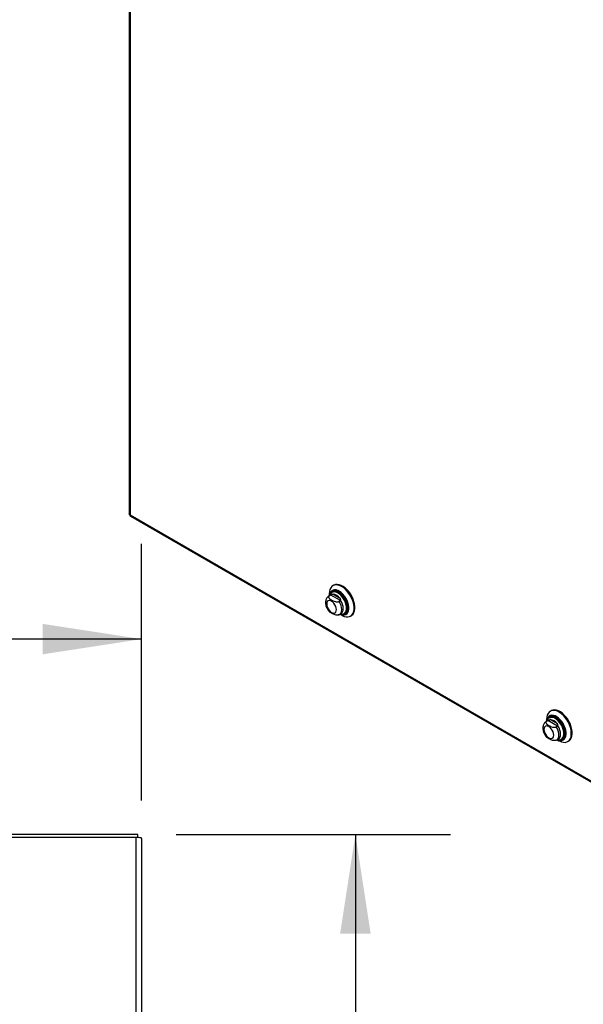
# Model space of a CAD drawing. Header units: inches. Extents: x 0.2 to 10.8, y 0.2 to 8.2.
# Tile 144 of 146: x 9.3 to 10, y 5.7 to 7. Entities that reach past the tile are written whole.
import ezdxf

# ---------------------------------------------------------------- set-up
doc = ezdxf.new("R2010")
doc.units = ezdxf.units.IN
doc.header["$MEASUREMENT"] = 0
doc.layers.add('DIMENSIONS', color=140, linetype='Continuous')
doc.styles.add('SLDTEXTSTYLE0', font='TXT', dxfattribs={"width": 0.7})
doc.dimstyles.new('SLDDIMSTYLE0', dxfattribs={"dimtxt": 0.084961, "dimasz": 0.13, "dimexe": 0, "dimexo": 0.0625, "dimgap": 0.02124, "dimtad": 0, "dimtih": 1, "dimtoh": 1, "dimlfac": 15, "dimrnd": 1e-09, "dimzin": 12, "dimdsep": 46, "dimtxsty": 'SLDTEXTSTYLE0', "dimsah": 1, "dimcen": 0.09, "dimadec": 0, "dimazin": 3, "dimtfac": 1, "dimtofl": 0, "dimtmove": 0, "dimatfit": 3, "dimfxl": 0, "dimfrac": 2, "dimtolj": 1, "dimtzin": 12, "dimarcsym": 0})
doc.dimstyles.new('SLDDIMSTYLE2', dxfattribs={"dimtxt": 0.084961, "dimasz": 0.13, "dimexe": 0, "dimexo": 0.0625, "dimgap": 0.02124, "dimtad": 0, "dimtih": 1, "dimtoh": 1, "dimlfac": 15, "dimrnd": 1e-09, "dimzin": 4, "dimdsep": 46, "dimtxsty": 'SLDTEXTSTYLE0', "dimsah": 1, "dimcen": 0.09, "dimadec": 0, "dimazin": 1, "dimtfac": 1, "dimtofl": 0, "dimtmove": 0, "dimatfit": 3, "dimfxl": 0, "dimfrac": 2, "dimtolj": 1, "dimtzin": 12, "dimarcsym": 0})

# ---------------------------------------------------------------- blocks, each defined once
blk = doc.blocks.new('_D_18')
at = {"layer": 'DIMENSIONS'}
for p, q in [((7.453, 5.9352), (7.453, 6.2708)), ((9.453, 5.9341), (9.453, 6.2708)), ((7.453, 6.1458), (8.1586, 6.1458)), ((8.2737, 6.1458), (8.2452, 6.1458)), ((8.2452, 6.1458), (8.2452, 6.0108)), ((8.5968, 6.1458), (8.6254, 6.1458)), ((8.6254, 6.1458), (8.6254, 6.0108)), ((9.453, 6.1458), (8.712, 6.1458)), ((8.2452, 6.0108), (8.2737, 6.0108)), ((8.6254, 6.0108), (8.5968, 6.0108))]:
    blk.add_line(p, q, dxfattribs=at)
for points in [[(7.453, 6.1458), (7.583, 6.1258), (7.583, 6.1658)], [(9.453, 6.1458), (9.323, 6.1658), (9.323, 6.1258)]]:
    blk.add_solid(points, dxfattribs=at)
at = {"layer": 'DIMENSIONS', "char_height": 0.08333, "attachment_point": 1, "style": 'SLDTEXTSTYLE0'}
for s, insert in [('30.00', (8.2737, 6.2723)), ('762.0', (8.2737, 6.1182))]:
    blk.add_mtext(s, dxfattribs=dict(at, insert=insert))
blk = doc.blocks.new('_D_19')
at = {"layer": 'DIMENSIONS'}
for p, q in [((9.4982, 5.8896), (9.8585, 5.8896)), ((9.7335, 5.8896), (9.7335, 4.6649)), ((9.5366, 4.5109), (9.5081, 4.5109)), ((9.5081, 4.5109), (9.5081, 4.3758)), ((9.9305, 4.5109), (9.959, 4.5109)), ((9.959, 4.5109), (9.959, 4.3758)), ((9.5081, 4.3758), (9.5366, 4.3758)), ((9.959, 4.3758), (9.9305, 4.3758)), ((9.7335, 3.1634), (9.7335, 4.3568)), ((9.4982, 3.1634), (9.8585, 3.1634))]:
    blk.add_line(p, q, dxfattribs=at)
for points in [[(9.7335, 5.8896), (9.7135, 5.7596), (9.7535, 5.7596)], [(9.7335, 3.1634), (9.7535, 3.2934), (9.7135, 3.2934)]]:
    blk.add_solid(points, dxfattribs=at)
at = {"layer": 'DIMENSIONS', "char_height": 0.08333, "attachment_point": 1, "style": 'SLDTEXTSTYLE0'}
for s, insert in [('40.89', (9.572, 4.6373)), ('1038.7', (9.5366, 4.4833))]:
    blk.add_mtext(s, dxfattribs=dict(at, insert=insert))

msp = doc.modelspace()

# ---------------------------------------------------------------- linework, layer by layer
at = {"color": 7, "linetype": 'Continuous', "lineweight": 25}
for p, q in [((9.4365199, 7.4788724), (9.4365199, 6.3100511)), ((9.437838, 7.4763594), (9.437838, 6.3088903)), ((9.437838, 6.3088903), (10.2805792, 5.8223861)), ((9.4381846, 6.307168), (10.2820969, 5.8199878)), ((9.7052043, 6.2164675), (9.7040443, 6.2157979)), ((9.7007858, 6.203499), (9.6986955, 6.2022923)), ((9.6993134, 6.2025907), (9.6987367, 6.2023158)), ((9.699287, 6.2052831), (9.699287, 6.2026338)), ((9.7010533, 6.2035952), (9.6993134, 6.2025907)), ((9.7014685, 6.2038225), (9.7008526, 6.2035368)), ((9.71376, 6.1962598), (9.7010533, 6.2035952)), ((9.7031386, 6.2076985), (9.7028872, 6.2075533)), ((9.7134061, 6.1991428), (9.7037272, 6.2047303)), ((9.71376, 6.1962598), (9.7120201, 6.1952553)), ((9.712638, 6.1781407), (9.7147282, 6.1793473)), ((9.7132294, 6.1784821), (9.7155237, 6.1771573)), ((9.7192901, 6.1791397), (9.7195415, 6.1792848)), ((9.7270083, 6.1760187), (9.7281683, 6.1766884)), ((9.9903451, 6.0518592), (9.9891851, 6.0511896)), ((9.9859266, 6.0388907), (9.9838363, 6.037684)), ((9.9844542, 6.0379824), (9.9838775, 6.0377075)), ((9.9844278, 6.0406748), (9.9844278, 6.0380255)), ((9.9861942, 6.0389869), (9.9844542, 6.0379824)), ((9.9866093, 6.0392142), (9.9859935, 6.0389286)), ((9.9989008, 6.0316515), (9.9861942, 6.0389869)), ((9.9882794, 6.0430902), (9.9880281, 6.0429451)), ((9.9985469, 6.0345345), (9.988868, 6.040122)), ((9.9989008, 6.0316515), (9.9971609, 6.0306471)), ((9.9977788, 6.0135324), (9.999869, 6.0147391)), ((9.9983702, 6.0138738), (10.0006645, 6.012549)), ((10.0044309, 6.0145314), (10.0046823, 6.0146765)), ((10.0121491, 6.0114104), (10.0133091, 6.0120801)), ((9.4481662, 5.8895769), (7.4577662, 5.8895769)), ((7.4577662, 5.8859893), (9.4457662, 5.8859893)), ((9.4457662, 5.8859893), (9.4457662, 5.8855227)), ((9.4457662, 3.1682289), (9.4457662, 5.8855227)), ((9.4481662, 5.8854159), (9.4481662, 5.8895769)), ((9.4529662, 5.8841075), (9.4529662, 3.1682289))]:
    msp.add_line(p, q, dxfattribs=at)
at = {"color": 7, "linetype": 'Continuous', "lineweight": 25, "flags": 128}
for points in [[(9.7155237, 6.1771573), (9.7161802, 6.1767935), (9.7187746, 6.1756595), (9.7212849, 6.17505), (9.723646, 6.1749807), (9.7257968, 6.1754534), (9.7276816, 6.1764559), (9.7292516, 6.1779622), (9.7304662, 6.1799333), (9.7312938, 6.1823182), (9.731713, 6.185055), (9.731713, 6.1880729), (9.7312938, 6.1912937), (9.7304662, 6.1946341), (9.7292516, 6.1980075), (9.7276816, 6.2013265), (9.7257968, 6.2045051), (9.723646, 6.2074611), (9.7212849, 6.2101179), (9.7187746, 6.2124067), (9.7161802, 6.2142682), (9.7135689, 6.2156542), (9.7110083, 6.2165287), (9.7085647, 6.2168692), (9.7063013, 6.2166668), (9.704277, 6.2159268), (9.7025439, 6.2146684), (9.7011471, 6.212924), (9.7001227, 6.210739), (9.6994973, 6.2081698), (9.699287, 6.2052831), (9.699287, 6.2052831)], [(9.7281683, 6.1766884), (9.7288416, 6.1771256), (9.7304116, 6.1786319), (9.7316261, 6.180603), (9.7324537, 6.1829878), (9.732873, 6.1857246), (9.732873, 6.1887425), (9.7324537, 6.1919634), (9.7316261, 6.1953037), (9.7304116, 6.1986771), (9.7288416, 6.2019961), (9.7269568, 6.2051747), (9.7248059, 6.2081308), (9.7224448, 6.2107876), (9.7199346, 6.2130763), (9.7173402, 6.2149378), (9.7147288, 6.2163238), (9.7121682, 6.2171983), (9.7097246, 6.2175388), (9.7074613, 6.2173365), (9.7054369, 6.2165965), (9.7052043, 6.2164675)], [(9.713283, 6.178513), (9.7149688, 6.1778496), (9.7171559, 6.1774076), (9.719181, 6.177497), (9.720979, 6.1781148), (9.722492, 6.1792411), (9.7236715, 6.1808399), (9.7244796, 6.1828597), (9.7248902, 6.1852356), (9.7248902, 6.1878911), (9.7244796, 6.1907411), (9.7236715, 6.1936938), (9.722492, 6.1966544), (9.720979, 6.1995278), (9.719181, 6.2022214), (9.7171559, 6.2046489), (9.7149688, 6.2067321), (9.7126899, 6.2084041), (9.7103926, 6.2096112), (9.7081505, 6.2103146), (9.7060359, 6.2104916), (9.7041167, 6.2101366), (9.7024545, 6.209261), (9.7011027, 6.207893), (9.7001049, 6.2060764), (9.6994931, 6.2038697), (9.6993405, 6.2026647)], [(9.7133981, 6.1785795), (9.7148643, 6.1780161), (9.7170235, 6.1775798), (9.7190227, 6.177668), (9.7207977, 6.1782779), (9.7222914, 6.1793899), (9.7234558, 6.1809682), (9.7242535, 6.1829621), (9.7246589, 6.1853076), (9.7246589, 6.1879293), (9.7242535, 6.1907428), (9.7234558, 6.1936577), (9.7222914, 6.1965805), (9.7207977, 6.199417), (9.7190227, 6.2020763), (9.7170235, 6.2044727), (9.7148643, 6.2065293), (9.7126146, 6.2081799), (9.7103466, 6.2093716), (9.7081333, 6.210066), (9.7060457, 6.2102407), (9.704151, 6.2098903), (9.70251, 6.2090259), (9.7011756, 6.2076753), (9.7001906, 6.2058819), (9.6995866, 6.2037034), (9.6994557, 6.2027311)], [(9.7155466, 6.1784188), (9.7162882, 6.1784438), (9.718046, 6.1788745), (9.7195352, 6.1798183), (9.7207019, 6.1812411), (9.7215039, 6.1830915), (9.7219123, 6.1853027), (9.7219123, 6.1877946), (9.7215039, 6.1904773), (9.7207019, 6.1932537), (9.7195352, 6.1960235), (9.718046, 6.1986867), (9.7162882, 6.2011469), (9.7143253, 6.2033153), (9.7122281, 6.2051134), (9.7100726, 6.2064764), (9.7079366, 6.2073548), (9.7058974, 6.207717), (9.7040285, 6.2075499), (9.7023976, 6.2068595), (9.7010637, 6.2056708), (9.7000749, 6.2040267), (9.6996642, 6.2028515)], [(9.7161403, 6.1783725), (9.7168884, 6.1783982), (9.7186848, 6.1788383), (9.7202065, 6.1798028), (9.7213987, 6.1812568), (9.7222183, 6.1831478), (9.7226357, 6.1854073), (9.7226357, 6.1879538), (9.7222183, 6.1906952), (9.7213987, 6.1935324), (9.7202065, 6.1963629), (9.7186848, 6.1990844), (9.7168884, 6.2015985), (9.7148825, 6.2038144), (9.7127395, 6.2056519), (9.7105368, 6.2070447), (9.708354, 6.2079423), (9.7062701, 6.2083125), (9.7043603, 6.2081417), (9.7026937, 6.2074362), (9.7013305, 6.2062215), (9.7003201, 6.2045414), (9.7001393, 6.2040887)], [(9.7154936, 6.1784201), (9.7174753, 6.1781754), (9.7193863, 6.1784386), (9.7210472, 6.1792283), (9.7224017, 6.1805175), (9.7234035, 6.1822625), (9.7240186, 6.1844037), (9.724226, 6.1868684), (9.7240186, 6.1895724), (9.7234035, 6.1924238), (9.7224017, 6.1953255), (9.7210472, 6.1981785), (9.7193863, 6.2008859), (9.7174753, 6.2033554), (9.7153796, 6.2055028), (9.7131703, 6.2072551), (9.7109227, 6.2085526), (9.7087134, 6.2093511), (9.7066176, 6.2096234), (9.7047067, 6.2093603), (9.7030457, 6.2085706), (9.7016913, 6.2072813), (9.7006894, 6.2055364), (9.7003828, 6.2046826)], [(9.7195519, 6.1792908), (9.7204683, 6.179954), (9.7216606, 6.181408), (9.7224802, 6.1832989), (9.7228975, 6.1855585), (9.7228975, 6.188105), (9.7224802, 6.1908464), (9.7216606, 6.1936836), (9.7204683, 6.1965141), (9.7189466, 6.1992356), (9.7171503, 6.2017497), (9.7151443, 6.2039655), (9.7130013, 6.205803), (9.7107986, 6.2071958), (9.7086158, 6.2080935), (9.7065319, 6.2084636), (9.7046221, 6.2082929), (9.7031491, 6.2077045)], [(9.6958071, 6.1918905), (9.6960245, 6.1898583), (9.6966619, 6.1877136), (9.6976757, 6.1856025), (9.698997, 6.183669), (9.7005357, 6.1820448), (9.7021869, 6.1808405), (9.7038381, 6.1801383), (9.7053767, 6.1799861), (9.706698, 6.1803941), (9.7077119, 6.1813345), (9.7083492, 6.1827434), (9.7085666, 6.1845247), (9.7083492, 6.1865569), (9.7077119, 6.1887016), (9.706698, 6.1908127), (9.7053767, 6.1927462), (9.7038381, 6.1943704), (9.7021869, 6.1955747), (9.7005357, 6.1962769), (9.698997, 6.1964292), (9.6976757, 6.1960212), (9.6966619, 6.1950807), (9.6960245, 6.1936718), (9.6958071, 6.1918905)], [(9.7126303, 6.1781363), (9.7134982, 6.1787785), (9.7146069, 6.1802545), (9.7152937, 6.1822004), (9.7155263, 6.1845247), (9.7152937, 6.1871174), (9.7146069, 6.1898564), (9.7134982, 6.1926124), (9.7120201, 6.1952553)], [(9.7146712, 6.179315), (9.7155498, 6.1799495), (9.7166792, 6.1814273), (9.7173794, 6.183386), (9.7176166, 6.1857313), (9.7173794, 6.1883506), (9.7166792, 6.1911176), (9.7155498, 6.1938994), (9.7140455, 6.196562)], [(9.7136066, 6.1786999), (9.7143253, 6.1785418), (9.7155466, 6.1784188)], [(10.0006645, 6.012549), (10.001321, 6.0121852), (10.0039154, 6.0110512), (10.0064257, 6.0104417), (10.0087868, 6.0103724), (10.0109376, 6.0108452), (10.0128225, 6.0118476), (10.0143925, 6.0133539), (10.015607, 6.015325), (10.0164346, 6.0177099), (10.0168538, 6.0204467), (10.0168538, 6.0234646), (10.0164346, 6.0266855), (10.015607, 6.0300258), (10.0143925, 6.0333992), (10.0128225, 6.0367182), (10.0109376, 6.0398968), (10.0087868, 6.0428528), (10.0064257, 6.0455096), (10.0039154, 6.0477984), (10.001321, 6.0496599), (9.9987097, 6.0510459), (9.9961491, 6.0519204), (9.9937055, 6.0522609), (9.9914421, 6.0520586), (9.9894178, 6.0513186), (9.9876847, 6.0500601), (9.9862879, 6.0483157), (9.9852635, 6.0461307), (9.9846381, 6.0435615), (9.9844278, 6.0406748), (9.9844278, 6.0406748)], [(9.9984238, 6.0139047), (10.0001096, 6.0132413), (10.0022967, 6.0127993), (10.0043218, 6.0128887), (10.0061198, 6.0135065), (10.0076328, 6.0146329), (10.0088123, 6.0162316), (10.0096204, 6.0182514), (10.010031, 6.0206273), (10.010031, 6.0232829), (10.0096204, 6.0261328), (10.0088123, 6.0290856), (10.0076328, 6.0320462), (10.0061198, 6.0349195), (10.0043218, 6.0376131), (10.0022967, 6.0400406), (10.0001096, 6.0421238), (9.9978307, 6.0437959), (9.9955334, 6.045003), (9.9932913, 6.0457063), (9.9911767, 6.0458834), (9.9892575, 6.0455284), (9.9875953, 6.0446528), (9.9862435, 6.0432847), (9.9852458, 6.0414681), (9.984634, 6.0392614), (9.9844813, 6.0380564)], [(9.9985389, 6.0139712), (10.0000051, 6.0134079), (10.0021643, 6.0129715), (10.0041635, 6.0130597), (10.0059385, 6.0136696), (10.0074322, 6.0147816), (10.0085966, 6.0163599), (10.0093943, 6.0183539), (10.0097997, 6.0206993), (10.0097997, 6.023321), (10.0093943, 6.0261345), (10.0085966, 6.0290495), (10.0074322, 6.0319722), (10.0059385, 6.0348088), (10.0041635, 6.037468), (10.0021643, 6.0398644), (10.0000051, 6.041921), (9.9977554, 6.0435716), (9.9954874, 6.0447633), (9.9932741, 6.0454577), (9.9911865, 6.0456324), (9.9892918, 6.045282), (9.9876509, 6.0444176), (9.9863164, 6.043067), (9.9853314, 6.0412736), (9.9847274, 6.0390951), (9.9845965, 6.0381228)], [(10.0006345, 6.0138118), (10.0026162, 6.0135672), (10.0045271, 6.0138303), (10.006188, 6.01462), (10.0075425, 6.0159092), (10.0085443, 6.0176542), (10.0091594, 6.0197955), (10.0093668, 6.0222601), (10.0091594, 6.0249641), (10.0085443, 6.0278155), (10.0075425, 6.0307172), (10.006188, 6.0335703), (10.0045271, 6.0362776), (10.0026162, 6.0387471), (10.0005204, 6.0408945), (9.9983111, 6.0426468), (9.9960635, 6.0439443), (9.9938542, 6.0447428), (9.9917584, 6.0450151), (9.9898475, 6.044752), (9.9881865, 6.0439623), (9.9868321, 6.0426731), (9.9858302, 6.0409281), (9.9855236, 6.0400743)], [(10.0133091, 6.0120801), (10.0139824, 6.0125173), (10.0155524, 6.0140236), (10.0167669, 6.0159947), (10.0175945, 6.0183795), (10.0180138, 6.0211163), (10.0180138, 6.0241342), (10.0175945, 6.0273551), (10.0167669, 6.0306954), (10.0155524, 6.0340688), (10.0139824, 6.0373878), (10.0120976, 6.0405665), (10.0099468, 6.0435225), (10.0075856, 6.0461793), (10.0050754, 6.0484681), (10.002481, 6.0503295), (9.9998697, 6.0517155), (9.997309, 6.0525901), (9.9948654, 6.0529306), (9.9926021, 6.0527282), (9.9905777, 6.0519882), (9.9903451, 6.0518592)], [(10.0006874, 6.0138105), (10.001429, 6.0138355), (10.0031868, 6.0142662), (10.004676, 6.01521), (10.0058427, 6.0166328), (10.0066447, 6.0184833), (10.0070531, 6.0206944), (10.0070531, 6.0231863), (10.0066447, 6.025869), (10.0058427, 6.0286454), (10.004676, 6.0314153), (10.0031868, 6.0340784), (10.001429, 6.0365386), (9.9994661, 6.038707), (9.9973689, 6.0405051), (9.9952134, 6.0418681), (9.9930774, 6.0427465), (9.9910382, 6.0431087), (9.9891693, 6.0429416), (9.9875385, 6.0422512), (9.9862045, 6.0410625), (9.9852157, 6.0394185), (9.984805, 6.0382432)], [(10.0012811, 6.0137642), (10.0020292, 6.0137899), (10.0038256, 6.0142301), (10.0053473, 6.0151945), (10.0065396, 6.0166485), (10.0073591, 6.0185395), (10.0077765, 6.020799), (10.0077765, 6.0233455), (10.0073591, 6.0260869), (10.0065396, 6.0289242), (10.0053473, 6.0317547), (10.0038256, 6.0344761), (10.0020292, 6.0369902), (10.0000233, 6.0392061), (9.9978803, 6.0410436), (9.9956776, 6.0424364), (9.9934948, 6.043334), (9.9914109, 6.0437042), (9.9895011, 6.0435334), (9.9878345, 6.0428279), (9.9864714, 6.0416132), (9.9854609, 6.0399331), (9.9852801, 6.0394804)], [(10.0046927, 6.0146825), (10.0056092, 6.0153457), (10.0068014, 6.0167997), (10.007621, 6.0186906), (10.0080383, 6.0209502), (10.0080383, 6.0234967), (10.007621, 6.0262381), (10.0068014, 6.0290753), (10.0056092, 6.0319058), (10.0040874, 6.0346273), (10.0022911, 6.0371414), (10.0002851, 6.0393572), (9.9981421, 6.0411947), (9.9959394, 6.0425875), (9.9937566, 6.0434852), (9.9916727, 6.0438553), (9.9897629, 6.0436846), (9.9882899, 6.0430962)], [(9.980948, 6.0272823), (9.9811653, 6.02525), (9.9818027, 6.0231053), (9.9828165, 6.0209942), (9.9841378, 6.0190607), (9.9856765, 6.0174365), (9.9873277, 6.0162322), (9.9889789, 6.01553), (9.9905176, 6.0153778), (9.9918388, 6.0157858), (9.9928527, 6.0167263), (9.99349, 6.0181351), (9.9937074, 6.0199164), (9.99349, 6.0219486), (9.9928527, 6.0240933), (9.9918388, 6.0262044), (9.9905176, 6.0281379), (9.9889789, 6.0297622), (9.9873277, 6.0309664), (9.9856765, 6.0316686), (9.9841378, 6.0318209), (9.9828165, 6.0314129), (9.9818027, 6.0304724), (9.9811653, 6.0290635), (9.980948, 6.0272823)], [(9.9977711, 6.013528), (9.998639, 6.0141702), (9.9997477, 6.0156462), (10.0004345, 6.0175922), (10.0006671, 6.0199164), (10.0004345, 6.0225091), (9.9997477, 6.0252481), (9.998639, 6.0280041), (9.9971609, 6.0306471)], [(9.999812, 6.0147067), (10.0006906, 6.0153412), (10.00182, 6.016819), (10.0025202, 6.0187777), (10.0027574, 6.021123), (10.0025202, 6.0237423), (10.00182, 6.0265093), (10.0006906, 6.0292911), (9.9991863, 6.0319537)], [(9.9987474, 6.0140916), (9.9994661, 6.0139335), (10.0006874, 6.0138105)]]:
    msp.add_lwpolyline(points, dxfattribs=at)
at = {"color": 7, "linetype": 'Continuous', "lineweight": 25}
for centre in [(9.7027682, 6.1918923), (9.987909, 6.027284)]:
    msp.add_arc(centre, 0.0128738, 34.2774944, 85.7278821, dxfattribs=at)
for points, knots in [([(9.437838, 6.3088903), (9.4375137, 6.3090252), (9.436865, 6.309295), (9.4364799, 6.3097502), (9.4365558, 6.3099989), (9.436571, 6.3100486)], [0, 0, 0, 0, 0.444633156, 0.889266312, 1, 1, 1, 1]), ([(9.4382079, 6.3072135), (9.4381573, 6.3072252), (9.4379038, 6.3072839), (9.4377021, 6.3078452), (9.4377927, 6.3085419), (9.437838, 6.3088903)], [0, 0, 0, 0, 0.110825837, 0.555412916, 1, 1, 1, 1]), ([(9.6987955, 6.2022782), (9.6985861, 6.20218), (9.6977687, 6.2017968), (9.6966361, 6.2006764), (9.6954901, 6.1990524), (9.6947425, 6.1971644), (9.6944069, 6.1954209), (9.6943766, 6.1943002), (9.6943657, 6.1938994)], [0, 0, 0, 0, 0.0697445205, 0.2722525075, 0.4703286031, 0.6715162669, 0.8825348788, 1, 1, 1, 1]), ([(9.6993134, 6.2025907), (9.6991455, 6.2024938), (9.6989998, 6.2023881), (9.6987496, 6.2021605), (9.6986442, 6.202037), (9.69848, 6.2017824), (9.6984206, 6.2016517), (9.6983423, 6.2013842), (9.6983238, 6.2012471), (9.6983234, 6.2008419), (9.6983951, 6.2005722), (9.6986403, 6.2000489), (9.6988111, 6.1997989), (9.6992192, 6.1993149), (9.6994586, 6.1990797), (9.6999736, 6.1986312), (9.7002501, 6.1984165), (9.7011175, 6.1977916), (9.7017438, 6.1973993), (9.703054, 6.1966438), (9.7037411, 6.1962791), (9.7051958, 6.1956101), (9.7059704, 6.1953035), (9.7072214, 6.1949564), (9.7076572, 6.1948588), (9.7085597, 6.1947214), (9.709021, 6.194682), (9.7099578, 6.194686), (9.7104131, 6.1947288), (9.7110709, 6.1948716), (9.7112816, 6.1949321), (9.7116717, 6.1950755), (9.7118532, 6.195159), (9.7120201, 6.1952553)], [0, 0, 0, 0, 0.03125, 0.03125, 0.0625, 0.0625, 0.09375, 0.09375, 0.125, 0.125, 0.1875, 0.1875, 0.25, 0.25, 0.3125, 0.3125, 0.375, 0.375, 0.5, 0.5, 0.625, 0.625, 0.75, 0.75, 0.8125, 0.8125, 0.875, 0.875, 0.9375, 0.9375, 0.96875, 0.96875, 1, 1, 1, 1]), ([(9.7036131, 6.2088524), (9.7034734, 6.2087798), (9.7027668, 6.2084127), (9.7017966, 6.2073819), (9.7011789, 6.2062907), (9.7008867, 6.2057746)], [0, 0, 0, 0, 0.115001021, 0.581420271, 1, 1, 1, 1]), ([(9.7014685, 6.2038225), (9.7016885, 6.2039374), (9.7019069, 6.2040619), (9.7023268, 6.2042891), (9.7025277, 6.2043909), (9.7029016, 6.2045509), (9.7030781, 6.2046115), (9.7034145, 6.2046961), (9.7035733, 6.2047203), (9.7037272, 6.2047303)], [0, 0, 0, 0, 0.25, 0.25, 0.5, 0.5, 0.75, 0.75, 1, 1, 1, 1]), ([(9.6943657, 6.1938994), (9.6943811, 6.1934175), (9.6944226, 6.1921114), (9.6948441, 6.1899332), (9.6956949, 6.1874205), (9.6969188, 6.185018), (9.6980938, 6.1831882), (9.6989275, 6.1822938), (9.6991635, 6.1820406)], [0, 0, 0, 0, 0.11742855, 0.318205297, 0.519054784, 0.719548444, 0.920610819, 1, 1, 1, 1]), ([(9.7140455, 6.196562), (9.7141437, 6.1967472), (9.7141975, 6.1969667), (9.7142156, 6.1974259), (9.7141794, 6.1976646), (9.7140428, 6.1981192), (9.7139423, 6.1983397), (9.7137004, 6.1987581), (9.71356, 6.1989551), (9.7134061, 6.1991428)], [0, 0, 0, 0, 0.25, 0.25, 0.5, 0.5, 0.75, 0.75, 1, 1, 1, 1]), ([(9.7114941, 6.177635), (9.7113456, 6.1775701), (9.7108793, 6.1773665), (9.7097457, 6.1772408), (9.7080049, 6.1773205), (9.7057695, 6.1779138), (9.7034237, 6.1789902), (9.7013406, 6.1802342), (9.6998129, 6.1812424), (9.6993296, 6.1818704), (9.699184, 6.1820595)], [0, 0, 0, 0, 0.035030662, 0.109963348, 0.210585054, 0.363124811, 0.566435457, 0.775260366, 0.932325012, 1, 1, 1, 1]), ([(9.711486, 6.1776558), (9.7118093, 6.1777462), (9.7122144, 6.1778595), (9.7125463, 6.1781088), (9.7126133, 6.1781591)], [0, 0, 0, 0, 0.7981481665, 1, 1, 1, 1]), ([(9.7160464, 6.1783484), (9.7160547, 6.1783463), (9.7168117, 6.178157), (9.7182501, 6.178276), (9.719968, 6.1785933), (9.7208103, 6.1791311), (9.7210779, 6.179302)], [0, 0, 0, 0, 0.004606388, 0.417710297, 0.814951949, 1, 1, 1, 1]), ([(9.9839363, 6.0376699), (9.9837269, 6.0375717), (9.9829095, 6.0371885), (9.9817769, 6.0360681), (9.9806309, 6.0344441), (9.9798833, 6.0325561), (9.9795477, 6.0308126), (9.9795174, 6.0296919), (9.9795066, 6.0292911)], [0, 0, 0, 0, 0.0697445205, 0.2722525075, 0.4703286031, 0.6715162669, 0.8825348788, 1, 1, 1, 1]), ([(9.9844542, 6.0379824), (9.9842863, 6.0378855), (9.9841406, 6.0377798), (9.9838904, 6.0375522), (9.983785, 6.0374287), (9.9836208, 6.0371741), (9.9835614, 6.0370434), (9.9834831, 6.0367759), (9.9834646, 6.0366388), (9.9834642, 6.0362336), (9.9835359, 6.0359639), (9.9837812, 6.0354407), (9.9839519, 6.0351906), (9.98436, 6.0347066), (9.9845994, 6.0344715), (9.9851145, 6.0340229), (9.985391, 6.0338082), (9.9862583, 6.0331833), (9.9868846, 6.032791), (9.9881948, 6.0320355), (9.9888819, 6.0316708), (9.9903366, 6.0310018), (9.9911112, 6.0306952), (9.9923622, 6.0303481), (9.992798, 6.0302505), (9.9937005, 6.0301131), (9.9941618, 6.0300738), (9.9950986, 6.0300777), (9.9955539, 6.0301205), (9.9962117, 6.0302634), (9.9964224, 6.0303238), (9.9968125, 6.0304672), (9.996994, 6.0305507), (9.9971609, 6.0306471)], [0, 0, 0, 0, 0.03125, 0.03125, 0.0625, 0.0625, 0.09375, 0.09375, 0.125, 0.125, 0.1875, 0.1875, 0.25, 0.25, 0.3125, 0.3125, 0.375, 0.375, 0.5, 0.5, 0.625, 0.625, 0.75, 0.75, 0.8125, 0.8125, 0.875, 0.875, 0.9375, 0.9375, 0.96875, 0.96875, 1, 1, 1, 1]), ([(9.9887308, 6.0442314), (9.9885989, 6.0441628), (9.9879006, 6.0437991), (9.9869377, 6.0427732), (9.9863198, 6.0416823), (9.9860275, 6.0411663)], [0, 0, 0, 0, 0.10927901, 0.57871392, 1, 1, 1, 1]), ([(9.9866093, 6.0392142), (9.9868293, 6.0393292), (9.9870477, 6.0394537), (9.9874676, 6.0396809), (9.9876685, 6.0397826), (9.9880424, 6.0399426), (9.9882189, 6.0400032), (9.9885553, 6.0400878), (9.9887141, 6.040112), (9.988868, 6.040122)], [0, 0, 0, 0, 0.25, 0.25, 0.5, 0.5, 0.75, 0.75, 1, 1, 1, 1]), ([(9.9991863, 6.0319537), (9.9992845, 6.0321389), (9.9993383, 6.0323584), (9.9993564, 6.0328176), (9.9993202, 6.0330563), (9.9991836, 6.0335109), (9.9990831, 6.0337314), (9.9988412, 6.0341498), (9.9987008, 6.0343468), (9.9985469, 6.0345345)], [0, 0, 0, 0, 0.25, 0.25, 0.5, 0.5, 0.75, 0.75, 1, 1, 1, 1]), ([(9.9795066, 6.0292911), (9.9795219, 6.0288092), (9.9795634, 6.0275032), (9.9799849, 6.0253249), (9.9808358, 6.0228122), (9.9820596, 6.0204097), (9.9832346, 6.0185799), (9.9840683, 6.0176855), (9.9843043, 6.0174323)], [0, 0, 0, 0, 0.11742855, 0.318205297, 0.519054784, 0.719548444, 0.920610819, 1, 1, 1, 1]), ([(9.9966349, 6.0130267), (9.9964864, 6.0129619), (9.9960201, 6.0127582), (9.9948865, 6.0126325), (9.9931457, 6.0127123), (9.9909103, 6.0133055), (9.9885645, 6.0143819), (9.9864814, 6.015626), (9.9849537, 6.0166341), (9.9844704, 6.0172621), (9.9843249, 6.0174512)], [0, 0, 0, 0, 0.035030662, 0.109963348, 0.210585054, 0.363124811, 0.566435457, 0.775260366, 0.932325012, 1, 1, 1, 1]), ([(9.9966268, 6.0130475), (9.9969501, 6.0131379), (9.9973552, 6.0132512), (9.9976871, 6.0135005), (9.9977542, 6.0135508)], [0, 0, 0, 0, 0.798148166, 1, 1, 1, 1]), ([(10.0011872, 6.0137401), (10.0011956, 6.013738), (10.0019525, 6.0135487), (10.0033909, 6.0136677), (10.0051088, 6.013985), (10.0059511, 6.0145228), (10.0062187, 6.0146937)], [0, 0, 0, 0, 0.004606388, 0.417710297, 0.814951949, 1, 1, 1, 1]), ([(9.4516214, 5.8852267), (9.4509582, 5.885276), (9.4500715, 5.8853253), (9.4480444, 5.885424), (9.4469058, 5.8854733), (9.4457662, 5.8855227)], [0, 0, 0, 0, 0.5, 0.5, 1, 1, 1, 1]), ([(9.4529662, 5.8841075), (9.4529662, 5.884294), (9.4528495, 5.8844806), (9.452394, 5.8848536), (9.4520551, 5.8850401), (9.4516214, 5.8852267)], [0, 0, 0, 0, 0.5, 0.5, 1, 1, 1, 1])]:
    msp.add_open_spline(points, degree=3, knots=knots, dxfattribs=at)
for points in [[(9.7010533, 6.2035952), (9.7011755, 6.2036657), (9.7013173, 6.2037435), (9.7014685, 6.2038225)], [(9.71376, 6.1962598), (9.7138822, 6.1963303), (9.7139779, 6.1964347), (9.7140455, 6.196562)], [(9.9861942, 6.0389869), (9.9863163, 6.0390574), (9.9864581, 6.0391353), (9.9866093, 6.0392142)], [(9.9989008, 6.0316515), (9.999023, 6.031722), (9.9991188, 6.0318264), (9.9991863, 6.0319537)]]:
    msp.add_open_spline(points, degree=3, dxfattribs=at)

# ---------------------------------------------------------------- dimensions: what is measured, and where the dimension line sits
at = {"layer": 'DIMENSIONS'}
dim = msp.add_linear_dim(base=(9.4529662, 6.1458087), p1=(7.4529662, 5.8852267), p2=(9.4529662, 5.8841075), dimstyle='SLDDIMSTYLE2', dxfattribs=at)
dim.commit()
dim.dimension.update_dxf_attribs({"geometry": '_D_18', "text_midpoint": (8.4352549, 6.1458087), "dimtype": 160})
dim = msp.add_linear_dim(base=(9.7335417, 3.1634289), p1=(9.4481662, 5.8895769), p2=(9.4481662, 3.1634289), angle=90, dimstyle='SLDDIMSTYLE0', dxfattribs=at)
dim.commit()
dim.dimension.update_dxf_attribs({"geometry": '_D_19', "text_midpoint": (9.7335417, 4.510879), "dimtype": 160})

doc.saveas('drawing.dxf')
